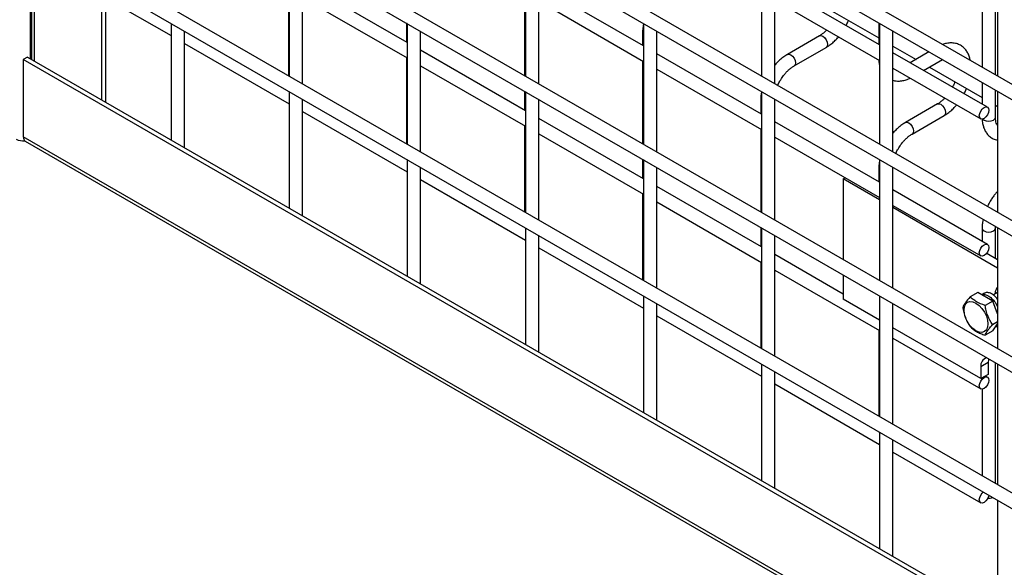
# Model space of a CAD drawing. Header units: inches. Extents: x 0.1 to 10.7, y 0.1 to 8.
# Tile 30 of 42: x 8.737 to 9.228, y 5.083 to 5.356. Entities that reach past the tile are written whole.
import ezdxf

# ---------------------------------------------------------------- set-up
doc = ezdxf.new("R2010")
doc.units = ezdxf.units.IN
doc.header["$MEASUREMENT"] = 0

msp = doc.modelspace()

# ---------------------------------------------------------------- linework, layer by layer
for p, q in [((8.742275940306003, 5.336478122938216), (8.742275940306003, 7.495106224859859)), ((8.742776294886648, 7.494817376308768), (8.742776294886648, 5.336189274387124)), ((8.744182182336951, 5.335377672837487), (8.744182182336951, 7.494005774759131)), ((8.777616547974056, 7.474704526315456), (8.777616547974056, 5.316076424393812)), ((8.779737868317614, 6.193572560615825), (8.779737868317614, 5.314851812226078)), ((9.727791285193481, 5.037524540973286), (8.779737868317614, 5.584824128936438)), ((8.779737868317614, 5.577126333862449), (9.727791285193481, 5.029826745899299)), ((9.727791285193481, 4.96947947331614), (8.779737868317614, 5.516779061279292)), ((8.779737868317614, 5.509081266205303), (9.727791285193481, 4.961781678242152)), ((9.727791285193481, 4.901434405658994), (8.779737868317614, 5.448733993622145)), ((8.779737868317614, 5.441036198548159), (9.727791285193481, 4.893736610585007)), ((8.87134835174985, 5.388150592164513), (8.87134835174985, 5.327803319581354)), ((8.989199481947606, 5.3881616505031), (8.989199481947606, 5.327814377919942)), ((9.107050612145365, 5.388172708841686), (9.107050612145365, 5.327825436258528)), ((9.224901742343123, 5.388183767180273), (9.224901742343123, 5.327836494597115)), ((9.727791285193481, 4.833389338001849), (8.779737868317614, 5.380688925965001)), ((8.878015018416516, 5.323954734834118), (8.878015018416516, 5.384302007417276)), ((8.995866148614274, 5.323965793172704), (8.995866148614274, 5.384313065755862)), ((9.11371727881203, 5.323976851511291), (9.11371727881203, 5.384324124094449)), ((9.223808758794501, 5.328467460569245), (9.223808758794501, 5.384726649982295)), ((8.779737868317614, 5.372991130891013), (9.727791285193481, 4.825691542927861)), ((8.870954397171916, 5.371094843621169), (8.870954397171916, 5.328030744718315)), ((8.930273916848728, 5.344548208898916), (8.878015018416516, 5.374716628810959)), ((9.048125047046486, 5.342858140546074), (8.995866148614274, 5.373026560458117)), ((9.165976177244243, 5.343359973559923), (9.11371727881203, 5.373528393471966)), ((9.217142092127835, 5.374414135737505), (9.217142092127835, 5.332316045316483)), ((8.779737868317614, 5.366876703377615), (8.81242278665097, 5.348008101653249)), ((8.878015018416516, 5.367018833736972), (8.930273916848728, 5.336850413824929)), ((8.988805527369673, 5.369404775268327), (8.988805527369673, 5.328041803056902)), ((9.13190641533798, 5.366338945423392), (9.165582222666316, 5.346898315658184)), ((8.995866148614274, 5.365328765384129), (9.048125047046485, 5.335160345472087)), ((9.11371727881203, 5.365830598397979), (9.165976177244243, 5.335662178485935)), ((8.81242278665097, 5.354122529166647), (8.81242278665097, 5.295983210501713)), ((8.929879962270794, 5.354361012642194), (8.929879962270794, 5.344775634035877)), ((8.930273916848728, 5.354133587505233), (8.930273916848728, 5.293786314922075)), ((9.048125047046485, 5.354144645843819), (9.048125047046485, 5.293797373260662)), ((9.165582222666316, 5.354383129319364), (9.165582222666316, 5.34358739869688)), ((9.165976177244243, 5.354155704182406), (9.165976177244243, 5.293808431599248)), ((8.819089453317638, 5.292134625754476), (8.819089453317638, 5.35027394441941)), ((8.936940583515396, 5.289937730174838), (8.936940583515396, 5.350285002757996)), ((9.047731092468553, 5.349637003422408), (9.047731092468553, 5.343085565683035)), ((9.054791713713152, 5.289948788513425), (9.054791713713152, 5.350296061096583)), ((9.135959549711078, 5.347899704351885), (9.119961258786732, 5.33866408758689)), ((9.172642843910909, 5.289959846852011), (9.172642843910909, 5.350307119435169)), ((8.819089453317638, 5.344159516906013), (8.87134835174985, 5.31399109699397)), ((9.123294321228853, 5.332890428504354), (9.139292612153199, 5.342126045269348)), ((9.172642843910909, 5.342822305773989), (9.184164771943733, 5.336170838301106)), ((8.740788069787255, 5.337337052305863), (8.738666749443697, 5.336112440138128)), ((8.740788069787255, 5.337337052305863), (9.764619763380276, 4.746291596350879)), ((8.929879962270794, 5.33707783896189), (8.929879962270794, 5.294013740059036)), ((8.989199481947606, 5.310531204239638), (8.936940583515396, 5.34069962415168)), ((9.107050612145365, 5.308841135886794), (9.054791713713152, 5.339009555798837)), ((9.219784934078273, 5.312296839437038), (9.17264284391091, 5.339511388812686)), ((9.190647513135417, 5.339913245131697), (9.181297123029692, 5.334515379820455)), ((8.738666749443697, 5.336112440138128), (8.738666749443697, 5.297503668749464)), ((9.762498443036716, 4.745066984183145), (8.738666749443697, 5.336112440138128)), ((8.936940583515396, 5.333001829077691), (8.989199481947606, 5.302833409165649)), ((9.047731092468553, 5.335387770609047), (9.047731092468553, 5.294024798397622)), ((9.17264284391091, 5.331813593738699), (9.216451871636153, 5.306523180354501)), ((9.187964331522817, 5.330666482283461), (9.197314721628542, 5.336064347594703)), ((9.19083198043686, 5.332321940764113), (9.217142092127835, 5.317133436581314)), ((9.054791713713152, 5.331311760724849), (9.107050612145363, 5.301143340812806)), ((9.217142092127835, 5.324618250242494), (9.217142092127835, 5.313822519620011)), ((8.87134835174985, 5.320105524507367), (8.87134835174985, 5.261966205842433)), ((8.988805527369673, 5.320344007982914), (8.988805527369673, 5.310758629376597)), ((8.989199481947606, 5.320116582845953), (8.989199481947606, 5.259769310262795)), ((9.107050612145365, 5.32012764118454), (9.107050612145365, 5.259780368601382)), ((9.223808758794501, 5.30719277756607), (9.223808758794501, 5.320769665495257)), ((9.224901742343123, 5.320138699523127), (9.224901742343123, 5.259791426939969)), ((8.878015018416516, 5.258117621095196), (8.878015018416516, 5.316256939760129)), ((8.995866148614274, 5.255920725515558), (8.995866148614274, 5.316267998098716)), ((9.10665665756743, 5.315619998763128), (9.10665665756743, 5.309068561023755)), ((9.11371727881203, 5.255931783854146), (9.11371727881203, 5.316279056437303)), ((9.194885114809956, 5.313882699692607), (9.178886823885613, 5.304647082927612)), ((9.223808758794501, 5.313284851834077), (9.224901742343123, 5.312653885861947)), ((8.878015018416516, 5.310142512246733), (8.930273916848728, 5.279974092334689)), ((9.182219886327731, 5.298873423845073), (9.198218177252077, 5.308109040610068)), ((8.988805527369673, 5.30306083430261), (8.988805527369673, 5.259996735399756)), ((9.048125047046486, 5.276514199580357), (8.995866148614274, 5.3066826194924)), ((9.165976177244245, 5.274824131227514), (9.11371727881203, 5.304992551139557)), ((9.762498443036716, 4.706458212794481), (8.738666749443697, 5.297503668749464)), ((8.995866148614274, 5.298984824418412), (9.048125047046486, 5.268816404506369)), ((9.10665665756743, 5.301370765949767), (9.10665665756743, 5.260007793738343)), ((9.11371727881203, 5.29729475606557), (9.165976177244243, 5.267126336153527)), ((8.739661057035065, 5.295306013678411), (9.763492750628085, 4.704260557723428)), ((8.930273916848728, 5.286088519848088), (8.930273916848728, 5.227949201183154)), ((9.047731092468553, 5.286327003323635), (9.047731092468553, 5.276741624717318)), ((9.048125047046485, 5.286099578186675), (9.048125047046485, 5.225752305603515)), ((9.165976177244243, 5.286110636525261), (9.165976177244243, 5.225763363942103)), ((8.936940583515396, 5.224100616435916), (8.936940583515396, 5.282239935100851)), ((9.054791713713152, 5.221903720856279), (9.054791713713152, 5.282250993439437)), ((9.165582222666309, 5.281602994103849), (9.165582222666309, 5.275051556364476)), ((9.172642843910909, 5.221914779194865), (9.172642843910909, 5.282262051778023)), ((8.936940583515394, 5.276125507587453), (8.989199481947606, 5.245957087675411)), ((9.107050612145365, 5.242497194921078), (9.054791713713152, 5.27266561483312)), ((9.1478496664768, 5.276460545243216), (9.148828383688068, 5.277025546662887)), ((9.165976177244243, 5.265996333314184), (9.1478496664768, 5.276460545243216)), ((9.1478496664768, 5.276460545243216), (9.1478496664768, 5.236227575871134)), ((9.047731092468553, 5.26904382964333), (9.047731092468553, 5.225979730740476)), ((9.219784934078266, 5.243760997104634), (9.17264284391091, 5.270975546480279)), ((9.054791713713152, 5.264967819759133), (9.107050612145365, 5.23479939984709)), ((9.17264284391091, 5.26327775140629), (9.216451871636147, 5.237987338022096)), ((9.224901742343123, 5.231979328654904), (9.17264284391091, 5.262147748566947)), ((8.989199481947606, 5.252071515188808), (8.989199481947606, 5.193932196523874)), ((8.995866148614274, 5.190083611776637), (8.995866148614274, 5.248222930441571)), ((9.10665665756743, 5.252309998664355), (9.10665665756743, 5.242724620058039)), ((9.107050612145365, 5.252082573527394), (9.107050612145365, 5.191735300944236)), ((9.11371727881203, 5.187886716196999), (9.11371727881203, 5.248233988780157)), ((9.21714209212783, 5.251838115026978), (9.21714209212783, 5.245286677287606)), ((9.223808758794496, 5.236862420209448), (9.223808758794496, 5.251838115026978)), ((9.223818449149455, 5.251844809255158), (9.223861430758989, 5.252694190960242)), ((9.224901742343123, 5.252093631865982), (9.224901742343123, 5.191746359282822)), ((8.995866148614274, 5.242108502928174), (9.048125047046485, 5.211940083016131)), ((9.1478496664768, 5.21894440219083), (9.11371727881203, 5.238648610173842)), ((9.219440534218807, 5.239384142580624), (9.224901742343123, 5.236231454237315)), ((9.10665665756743, 5.235026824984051), (9.10665665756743, 5.191962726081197)), ((9.11371727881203, 5.230950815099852), (9.165976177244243, 5.20078239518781)), ((9.1478496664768, 5.228529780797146), (9.1478496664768, 5.216410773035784)), ((9.214986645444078, 5.219800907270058), (9.211225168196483, 5.217629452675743)), ((9.222428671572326, 5.215504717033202), (9.214986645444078, 5.219800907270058)), ((9.218326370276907, 5.219371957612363), (9.217028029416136, 5.218622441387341)), ((9.224901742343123, 5.219736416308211), (9.222798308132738, 5.218522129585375)), ((9.048125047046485, 5.218054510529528), (9.048125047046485, 5.159915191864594)), ((9.054791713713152, 5.156066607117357), (9.054791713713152, 5.214205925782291)), ((9.165976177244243, 5.205946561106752), (9.1478496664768, 5.216410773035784)), ((9.165976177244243, 5.218065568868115), (9.165976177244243, 5.157718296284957)), ((9.172642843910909, 5.153869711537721), (9.17264284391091, 5.214216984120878)), ((9.222428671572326, 5.215504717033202), (9.218667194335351, 5.21333326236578)), ((9.224901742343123, 5.209130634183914), (9.222428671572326, 5.215504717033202)), ((9.054791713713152, 5.208091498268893), (9.107050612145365, 5.177923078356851)), ((9.22238820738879, 5.20374273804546), (9.224901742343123, 5.205193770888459)), ((9.222428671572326, 5.200619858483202), (9.224901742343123, 5.20413859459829)), ((9.165582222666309, 5.201009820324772), (9.165582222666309, 5.157945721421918)), ((9.216527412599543, 5.176763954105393), (9.17264284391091, 5.202097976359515)), ((9.222428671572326, 5.200619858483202), (9.218667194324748, 5.198448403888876)), ((9.224901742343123, 5.202213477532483), (9.224038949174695, 5.202910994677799)), ((9.17264284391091, 5.196933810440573), (9.216451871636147, 5.171643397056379)), ((9.220210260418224, 5.184741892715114), (9.216527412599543, 5.182615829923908)), ((9.220210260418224, 5.184741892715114), (9.220210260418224, 5.178890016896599)), ((9.223808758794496, 5.124332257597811), (9.223808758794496, 5.184679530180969)), ((9.107050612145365, 5.184037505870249), (9.107050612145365, 5.125898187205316)), ((9.11371727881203, 5.122049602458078), (9.11371727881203, 5.180188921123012)), ((9.216527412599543, 5.182615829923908), (9.216527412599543, 5.176763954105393)), ((9.224901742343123, 5.184048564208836), (9.224901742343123, 5.123701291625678)), ((9.220210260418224, 5.178890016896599), (9.216527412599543, 5.176763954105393)), ((9.219784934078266, 5.177417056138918), (9.218721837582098, 5.178030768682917)), ((9.11371727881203, 5.174074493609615), (9.165976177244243, 5.143906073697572)), ((9.21714209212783, 5.171489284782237), (9.21714209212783, 5.128180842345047)), ((9.165976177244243, 5.150020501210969), (9.165976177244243, 5.091881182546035)), ((9.172642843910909, 5.088032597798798), (9.172642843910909, 5.146171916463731)), ((9.17264284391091, 5.140057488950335), (9.216451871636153, 5.114767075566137)), ((9.224901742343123, 5.11600349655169), (9.224901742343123, 5.057864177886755))]:
    msp.add_line(p, q)
at = {"flags": 128}
for points in [[(9.135959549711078, 5.347899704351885), (9.136724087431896, 5.348048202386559), (9.137626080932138, 5.347734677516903), (9.138528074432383, 5.347006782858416), (9.139292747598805, 5.345975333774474), (9.1398036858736, 5.344797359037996), (9.139983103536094, 5.343652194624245), (9.139803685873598, 5.342714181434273), (9.139292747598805, 5.342126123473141), (9.139292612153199, 5.342126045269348)], [(9.119946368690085, 5.338655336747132), (9.119961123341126, 5.338664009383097), (9.12072579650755, 5.338812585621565), (9.121627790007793, 5.338499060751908), (9.122529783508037, 5.337771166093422), (9.12329445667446, 5.33673971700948), (9.123805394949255, 5.335561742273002), (9.123984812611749, 5.334416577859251)], [(9.123984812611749, 5.334416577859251), (9.123805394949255, 5.333478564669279), (9.12329445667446, 5.332890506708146), (9.123285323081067, 5.332885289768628)], [(9.194885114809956, 5.313882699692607), (9.195649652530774, 5.31403119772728), (9.196551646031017, 5.313717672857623), (9.197453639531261, 5.312989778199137), (9.198218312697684, 5.311958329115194), (9.198729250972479, 5.310780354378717), (9.198908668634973, 5.309635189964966), (9.198729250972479, 5.308697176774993), (9.198218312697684, 5.308109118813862), (9.198218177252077, 5.308109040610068)], [(9.220475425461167, 5.310770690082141), (9.220296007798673, 5.309625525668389), (9.21978506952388, 5.308447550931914), (9.219020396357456, 5.30741610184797), (9.218118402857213, 5.306688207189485), (9.21721640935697, 5.306374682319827), (9.216451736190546, 5.306523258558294), (9.215940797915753, 5.307111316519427), (9.215761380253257, 5.308049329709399), (9.215940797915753, 5.30919449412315), (9.216451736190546, 5.310372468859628), (9.21721640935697, 5.311403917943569), (9.218118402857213, 5.312131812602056), (9.219020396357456, 5.312445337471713), (9.21978506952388, 5.312296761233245), (9.220296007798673, 5.311708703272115), (9.220475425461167, 5.310770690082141)], [(9.2174306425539, 5.306409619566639), (9.218118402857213, 5.3058320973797), (9.219199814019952, 5.305414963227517), (9.220475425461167, 5.305268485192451), (9.221751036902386, 5.305414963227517), (9.222832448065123, 5.3058320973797), (9.223555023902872, 5.30645638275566), (9.223808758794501, 5.30719277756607)], [(9.178871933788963, 5.304638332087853), (9.178886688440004, 5.304647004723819), (9.179651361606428, 5.304795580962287), (9.180553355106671, 5.304482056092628), (9.181455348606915, 5.303754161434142), (9.182220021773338, 5.3027227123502), (9.182730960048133, 5.301544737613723), (9.182910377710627, 5.300399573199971)], [(9.182910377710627, 5.300399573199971), (9.182730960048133, 5.299461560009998), (9.182220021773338, 5.298873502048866), (9.182210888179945, 5.298868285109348)], [(9.217142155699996, 5.251849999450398), (9.21714209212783, 5.251838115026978), (9.217395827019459, 5.251101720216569), (9.218118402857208, 5.250477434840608)], [(9.218118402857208, 5.250477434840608), (9.219199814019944, 5.250060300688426), (9.220475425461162, 5.249913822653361), (9.22175103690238, 5.250060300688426), (9.222832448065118, 5.250477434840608), (9.223555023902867, 5.251101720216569), (9.223808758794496, 5.251838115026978), (9.22380871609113, 5.25184785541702)], [(9.220475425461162, 5.242234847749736), (9.220296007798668, 5.241089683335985), (9.219785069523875, 5.239911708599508), (9.21902039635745, 5.238880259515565), (9.218118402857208, 5.238152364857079), (9.217216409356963, 5.237838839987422), (9.21645173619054, 5.237987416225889), (9.215940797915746, 5.238575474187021), (9.215761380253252, 5.239513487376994), (9.215940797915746, 5.240658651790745), (9.21645173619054, 5.241836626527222), (9.217216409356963, 5.242868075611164), (9.218118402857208, 5.243595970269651), (9.21902039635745, 5.243909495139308), (9.219785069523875, 5.243760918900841), (9.220296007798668, 5.243172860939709), (9.220475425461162, 5.242234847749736)], [(9.214102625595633, 5.214458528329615), (9.215650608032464, 5.213329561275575), (9.217093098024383, 5.211806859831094), (9.218331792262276, 5.209994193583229), (9.219282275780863, 5.208015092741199), (9.219879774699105, 5.206004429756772), (9.220083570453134, 5.204099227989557), (9.219879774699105, 5.202429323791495), (9.219282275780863, 5.201108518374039), (9.218331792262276, 5.200226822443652), (9.217093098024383, 5.199844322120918), (9.215650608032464, 5.199987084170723), (9.214102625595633, 5.200645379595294), (9.212554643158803, 5.201774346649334), (9.211112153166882, 5.203297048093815), (9.20987345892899, 5.205109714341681), (9.208922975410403, 5.20708881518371), (9.20832547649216, 5.209099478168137), (9.208121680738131, 5.211004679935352), (9.20832547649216, 5.212674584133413), (9.208922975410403, 5.213995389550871), (9.20987345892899, 5.214877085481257), (9.211112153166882, 5.215259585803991), (9.212554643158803, 5.215116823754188), (9.214102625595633, 5.214458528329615)], [(9.220451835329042, 5.186617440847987), (9.220333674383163, 5.186117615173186), (9.220210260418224, 5.184741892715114)], [(9.220475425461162, 5.175890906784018), (9.220296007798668, 5.174745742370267), (9.219785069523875, 5.17356776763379), (9.21902039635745, 5.172536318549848), (9.218118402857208, 5.171808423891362), (9.217216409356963, 5.171494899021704), (9.21645173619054, 5.171643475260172), (9.215940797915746, 5.172231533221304), (9.215761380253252, 5.173169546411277), (9.215940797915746, 5.174314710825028), (9.21645173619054, 5.175492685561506), (9.217216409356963, 5.176524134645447), (9.218118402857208, 5.177252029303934), (9.21902039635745, 5.177565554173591), (9.219785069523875, 5.177416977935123), (9.220296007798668, 5.176828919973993), (9.220475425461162, 5.175890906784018)], [(9.220446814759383, 5.118575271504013), (9.220296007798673, 5.117869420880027), (9.21978506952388, 5.116691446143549), (9.219020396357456, 5.115659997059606), (9.218118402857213, 5.11493210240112), (9.21721640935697, 5.114618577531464), (9.216451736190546, 5.11476715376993), (9.215940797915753, 5.115355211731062), (9.215761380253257, 5.116293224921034), (9.215940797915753, 5.117438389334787), (9.216451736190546, 5.118616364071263), (9.21721640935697, 5.119647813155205), (9.21775189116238, 5.120131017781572)]]:
    msp.add_lwpolyline(points, dxfattribs=at)
for centre, radius, start, end in [((9.049061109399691, 5.349674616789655), 0.001330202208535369, 181.1082915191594, 225.2754425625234), ((9.107986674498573, 5.315657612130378), 0.001330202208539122, 181.108291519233, 225.2754425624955), ((8.740950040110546, 5.297212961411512), 0.002301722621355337, 172.7441704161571, 235.9436491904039), ((8.738622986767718, 5.303168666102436), 0.007726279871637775, 242.5181473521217, 275.8653964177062), ((9.166912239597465, 5.281640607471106), 0.00133020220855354, 181.1082915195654, 225.275442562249), ((9.220494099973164, 5.183260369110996), 0.004018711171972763, 104.0962266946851, 189.2292176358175), ((9.220485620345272, 5.12241650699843), 0.005329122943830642, 264.8141673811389, 291.1081241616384)]:
    msp.add_arc(centre, radius, start, end)
for points, knots in [([(9.048125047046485, 5.353522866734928), (9.048060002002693, 5.353193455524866), (9.047848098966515, 5.352120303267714), (9.047722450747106, 5.350816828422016), (9.047751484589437, 5.349884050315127), (9.047758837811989, 5.349647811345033)], [0, 0, 0, 0, 0.2485371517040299, 0.8096816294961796, 1, 1, 1, 1]), ([(9.149231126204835, 5.353026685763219), (9.149557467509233, 5.35362693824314), (9.15001889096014, 5.354475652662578), (9.150380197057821, 5.355355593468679), (9.150485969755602, 5.355613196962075)], [0, 0, 0, 0, 0.7072490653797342, 1, 1, 1, 1]), ([(9.139622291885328, 5.350875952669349), (9.1392860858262, 5.350530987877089), (9.13854575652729, 5.349771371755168), (9.137363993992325, 5.348815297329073), (9.136464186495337, 5.348168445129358), (9.136014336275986, 5.347938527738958), (9.135962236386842, 5.347911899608)], [0, 0, 0, 0, 0.2789557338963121, 0.6142634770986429, 0.9553255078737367, 1, 1, 1, 1]), ([(9.139286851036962, 5.342167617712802), (9.13958999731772, 5.342332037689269), (9.140573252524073, 5.342865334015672), (9.142127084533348, 5.344056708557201), (9.14386509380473, 5.345635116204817), (9.14497691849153, 5.346792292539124), (9.145485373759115, 5.34742427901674), (9.14552217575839, 5.347470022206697)], [0, 0, 0, 0, 0.1354788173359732, 0.4394256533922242, 0.7219268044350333, 0.9798730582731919, 1, 1, 1, 1]), ([(9.21117768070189, 5.335759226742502), (9.211152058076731, 5.335946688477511), (9.211030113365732, 5.33683886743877), (9.21052959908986, 5.338305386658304), (9.209642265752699, 5.34011322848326), (9.2084059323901, 5.341695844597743), (9.20683268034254, 5.343004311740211), (9.204901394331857, 5.343954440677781), (9.20275248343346, 5.344422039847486), (9.200512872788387, 5.344369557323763), (9.198806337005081, 5.344076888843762), (9.197843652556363, 5.343683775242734), (9.197613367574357, 5.343589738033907)], [0, 0, 0, 0, 0.02909760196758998, 0.1384830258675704, 0.2486687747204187, 0.3597723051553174, 0.4732307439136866, 0.5921729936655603, 0.7212147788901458, 0.8401065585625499, 0.9617516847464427, 1, 1, 1, 1]), ([(9.119966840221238, 5.338623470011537), (9.119688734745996, 5.338474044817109), (9.118727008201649, 5.337957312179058), (9.117187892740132, 5.336784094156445), (9.115429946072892, 5.335201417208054), (9.114292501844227, 5.334022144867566), (9.113764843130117, 5.333368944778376), (9.11371727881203, 5.333310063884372)], [0, 0, 0, 0, 0.1239399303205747, 0.4286011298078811, 0.7126731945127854, 0.9740997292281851, 1, 1, 1, 1]), ([(9.116284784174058, 5.325422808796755), (9.116747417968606, 5.326173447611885), (9.117398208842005, 5.327229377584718), (9.118486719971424, 5.328647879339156), (9.119449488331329, 5.329768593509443), (9.12063224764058, 5.330945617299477), (9.12186550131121, 5.331960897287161), (9.12277561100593, 5.332612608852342), (9.123233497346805, 5.332847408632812), (9.12329156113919, 5.332877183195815)], [0, 0, 0, 0, 0.2331289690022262, 0.3279444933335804, 0.4832131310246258, 0.6411945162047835, 0.8069209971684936, 0.9755159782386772, 1, 1, 1, 1]), ([(9.16563197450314, 5.33586088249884), (9.165633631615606, 5.335749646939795), (9.165646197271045, 5.334906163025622), (9.16575827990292, 5.334058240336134), (9.165966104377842, 5.333378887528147), (9.165976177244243, 5.333345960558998)], [0, 0, 0, 0, 0.1262917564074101, 0.9576529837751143, 1, 1, 1, 1]), ([(9.172642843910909, 5.325747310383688), (9.173200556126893, 5.325596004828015), (9.174441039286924, 5.325259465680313), (9.176504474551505, 5.325312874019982), (9.178711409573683, 5.325773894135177), (9.180307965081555, 5.326317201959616), (9.181135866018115, 5.326787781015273), (9.181243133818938, 5.326848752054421)], [0, 0, 0, 0, 0.2032126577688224, 0.4519927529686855, 0.7066171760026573, 0.9619875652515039, 1, 1, 1, 1]), ([(9.11513592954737, 5.323157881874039), (9.115180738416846, 5.323264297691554), (9.11550466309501, 5.324033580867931), (9.11592370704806, 5.324779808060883), (9.116284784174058, 5.325422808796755)], [0, 0, 0, 0, 0.1383311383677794, 0.9999999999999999, 0.9999999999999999, 0.9999999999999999, 0.9999999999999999]), ([(9.20357274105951, 5.324966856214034), (9.20352973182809, 5.324844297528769), (9.203321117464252, 5.324249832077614), (9.20293892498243, 5.323359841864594), (9.202541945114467, 5.322618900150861), (9.202391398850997, 5.322337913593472)], [0, 0, 0, 0, 0.1388368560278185, 0.6734219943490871, 1, 1, 1, 1]), ([(9.107050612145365, 5.319505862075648), (9.106985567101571, 5.319176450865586), (9.106773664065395, 5.318103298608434), (9.106648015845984, 5.316799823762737), (9.106677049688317, 5.315867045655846), (9.106684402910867, 5.315630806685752)], [0, 0, 0, 0, 0.2485371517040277, 0.8096816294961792, 1, 1, 1, 1]), ([(9.198547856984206, 5.316858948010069), (9.198211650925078, 5.31651398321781), (9.197471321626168, 5.315754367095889), (9.196289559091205, 5.314798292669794), (9.195389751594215, 5.314151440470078), (9.194939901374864, 5.31392152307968), (9.19488780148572, 5.313894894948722)], [0, 0, 0, 0, 0.2789557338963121, 0.6142634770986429, 0.9553255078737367, 1, 1, 1, 1]), ([(9.208156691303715, 5.319009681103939), (9.208483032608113, 5.319609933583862), (9.20894445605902, 5.320458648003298), (9.2093057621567, 5.321338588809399), (9.20941153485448, 5.321596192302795)], [0, 0, 0, 0, 0.7072490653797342, 1, 1, 1, 1]), ([(9.19821241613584, 5.308150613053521), (9.198515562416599, 5.30831503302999), (9.19949881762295, 5.308848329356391), (9.201052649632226, 5.310039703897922), (9.202790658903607, 5.311618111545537), (9.203902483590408, 5.312775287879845), (9.204410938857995, 5.313407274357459), (9.204447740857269, 5.313453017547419)], [0, 0, 0, 0, 0.1354788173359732, 0.4394256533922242, 0.7219268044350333, 0.9798730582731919, 1, 1, 1, 1]), ([(9.224901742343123, 5.303147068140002), (9.224815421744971, 5.303245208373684), (9.22457243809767, 5.30352146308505), (9.224206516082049, 5.30430864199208), (9.223915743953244, 5.30552452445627), (9.223780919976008, 5.306523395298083), (9.223815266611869, 5.30714207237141), (9.223818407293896, 5.307198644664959)], [0, 0, 0, 0, 0.1528535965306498, 0.4302672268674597, 0.7028561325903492, 0.9728289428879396, 1, 1, 1, 1]), ([(9.178892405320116, 5.304606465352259), (9.178614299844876, 5.304457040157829), (9.177652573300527, 5.303940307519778), (9.17611345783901, 5.302767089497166), (9.174355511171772, 5.301184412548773), (9.173218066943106, 5.300005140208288), (9.172690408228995, 5.299351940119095), (9.17264284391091, 5.299293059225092)], [0, 0, 0, 0, 0.1239399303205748, 0.4286011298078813, 0.7126731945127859, 0.9740997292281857, 1, 1, 1, 1]), ([(9.21718609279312, 5.306385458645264), (9.217187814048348, 5.306176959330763), (9.217195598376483, 5.305234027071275), (9.217473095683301, 5.303653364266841), (9.2180494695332, 5.301678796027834), (9.21895410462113, 5.299874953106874), (9.220178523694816, 5.298277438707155), (9.221752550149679, 5.29697819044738), (9.223358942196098, 5.296108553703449), (9.224479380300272, 5.295903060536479), (9.224901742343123, 5.295825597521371)], [0, 0, 0, 0, 0.0396739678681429, 0.1794243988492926, 0.3208395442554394, 0.4632956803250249, 0.6069213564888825, 0.7535254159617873, 0.9070885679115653, 1, 1, 1, 1]), ([(9.175210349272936, 5.291405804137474), (9.175672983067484, 5.292156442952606), (9.176323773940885, 5.293212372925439), (9.177412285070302, 5.294630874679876), (9.178375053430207, 5.295751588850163), (9.179557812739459, 5.296928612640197), (9.180791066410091, 5.297943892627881), (9.181701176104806, 5.298595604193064), (9.182159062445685, 5.298830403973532), (9.182217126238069, 5.298860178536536)], [0, 0, 0, 0, 0.2331289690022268, 0.3279444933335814, 0.4832131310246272, 0.6411945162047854, 0.806920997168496, 0.97551597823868, 0.9999999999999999, 0.9999999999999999, 0.9999999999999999, 0.9999999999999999]), ([(9.17406149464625, 5.289140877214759), (9.174106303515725, 5.289247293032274), (9.174430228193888, 5.290016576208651), (9.174849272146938, 5.290762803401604), (9.175210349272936, 5.291405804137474)], [0, 0, 0, 0, 0.1383311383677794, 0.9999999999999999, 0.9999999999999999, 0.9999999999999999, 0.9999999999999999]), ([(9.165976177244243, 5.285488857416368), (9.16591113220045, 5.285159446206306), (9.165699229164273, 5.284086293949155), (9.165573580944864, 5.282782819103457), (9.165602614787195, 5.281850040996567), (9.165609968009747, 5.281613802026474)], [0, 0, 0, 0, 0.2485371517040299, 0.8096816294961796, 1, 1, 1, 1]), ([(9.224901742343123, 5.270299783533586), (9.224714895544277, 5.270103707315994), (9.2241365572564, 5.269496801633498), (9.223192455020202, 5.268302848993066), (9.222063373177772, 5.266730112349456), (9.220882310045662, 5.264856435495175), (9.22021028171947, 5.263474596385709), (9.21984011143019, 5.262713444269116)], [0, 0, 0, 0, 0.09153352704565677, 0.2833195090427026, 0.5003331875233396, 0.7247708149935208, 1, 1, 1, 1]), ([(9.217641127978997, 5.256285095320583), (9.217537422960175, 5.255768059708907), (9.217284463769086, 5.254506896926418), (9.217132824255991, 5.253017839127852), (9.2171623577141, 5.252085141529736), (9.217169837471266, 5.251848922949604)], [0, 0, 0, 0, 0.3416064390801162, 0.8332527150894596, 1, 1, 1, 1]), ([(9.2172280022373, 5.218506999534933), (9.217513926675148, 5.218598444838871), (9.218293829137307, 5.218847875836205), (9.219494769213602, 5.218444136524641), (9.220941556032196, 5.217666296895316), (9.222392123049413, 5.21647916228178), (9.223956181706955, 5.214569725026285), (9.224621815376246, 5.213139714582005), (9.224901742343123, 5.212538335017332)], [0, 0, 0, 0, 0.1254153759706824, 0.3420895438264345, 0.4094052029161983, 0.6260744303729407, 0.8427485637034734, 0.9999999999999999, 0.9999999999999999, 0.9999999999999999, 0.9999999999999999]), ([(9.224901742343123, 5.216469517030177), (9.224447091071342, 5.217012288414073), (9.223620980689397, 5.217998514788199), (9.2220547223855, 5.219116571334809), (9.220408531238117, 5.219765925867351), (9.219034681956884, 5.219828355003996), (9.218509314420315, 5.219392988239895), (9.218380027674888, 5.219285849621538)], [0, 0, 0, 0, 0.2122105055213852, 0.385590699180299, 0.6496884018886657, 0.9137924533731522, 1, 1, 1, 1]), ([(9.224901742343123, 5.222457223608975), (9.224860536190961, 5.222418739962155), (9.22442345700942, 5.222010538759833), (9.22396242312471, 5.220918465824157), (9.223584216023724, 5.219769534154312), (9.2235879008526, 5.219095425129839), (9.223588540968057, 5.218978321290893)], [0, 0, 0, 0, 0.0443988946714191, 0.4709450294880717, 0.9080944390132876, 1, 1, 1, 1]), ([(9.211225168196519, 5.217629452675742), (9.210266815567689, 5.216562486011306), (9.209426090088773, 5.215555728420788), (9.208634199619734, 5.214429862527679), (9.208488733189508, 5.214211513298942), (9.208226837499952, 5.213794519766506), (9.208109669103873, 5.213594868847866), (9.207794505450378, 5.21301924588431), (9.207632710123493, 5.212666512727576), (9.207504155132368, 5.212335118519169)], [0, 0, 0, 0, 0.4999999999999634, 0.4999999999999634, 0.624999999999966, 0.624999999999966, 0.7499999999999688, 0.7499999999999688, 1, 1, 1, 1]), ([(9.218667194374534, 5.213333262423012), (9.217101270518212, 5.213832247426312), (9.215643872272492, 5.214414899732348), (9.214061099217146, 5.215327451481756), (9.213756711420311, 5.215518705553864), (9.213180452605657, 5.215911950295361), (9.21290715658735, 5.216114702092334), (9.212126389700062, 5.21673912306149), (9.211657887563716, 5.217176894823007), (9.211225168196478, 5.217629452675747)], [0, 0, 0, 0, 0.5000000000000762, 0.5000000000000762, 0.6250000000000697, 0.6250000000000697, 0.7500000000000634, 0.7500000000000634, 1, 1, 1, 1]), ([(9.207504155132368, 5.21233511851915), (9.20776094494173, 5.21056666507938), (9.208153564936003, 5.20884791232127), (9.20894343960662, 5.20680891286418), (9.209115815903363, 5.206407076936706), (9.209482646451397, 5.205627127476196), (9.209677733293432, 5.205247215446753), (9.210293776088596, 5.20413401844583), (9.210745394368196, 5.203427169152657), (9.211225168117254, 5.202744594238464)], [0, 0, 0, 0, 0.5000000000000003, 0.5000000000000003, 0.6249999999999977, 0.6249999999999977, 0.7499999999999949, 0.7499999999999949, 1, 1, 1, 1]), ([(9.222388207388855, 5.20374273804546), (9.221429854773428, 5.205106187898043), (9.220589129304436, 5.206566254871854), (9.219797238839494, 5.208604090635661), (9.219651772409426, 5.209021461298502), (9.219389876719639, 5.209861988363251), (9.219272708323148, 5.210286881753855), (9.21895754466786, 5.211573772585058), (9.218795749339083, 5.212447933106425), (9.218667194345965, 5.21333326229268)], [0, 0, 0, 0, 0.4999999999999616, 0.4999999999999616, 0.6249999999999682, 0.6249999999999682, 0.749999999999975, 0.749999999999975, 1, 1, 1, 1]), ([(9.21866719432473, 5.198448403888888), (9.218923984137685, 5.199110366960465), (9.219316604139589, 5.199858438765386), (9.220106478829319, 5.200983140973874), (9.220278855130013, 5.201217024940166), (9.220645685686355, 5.201694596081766), (9.220840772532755, 5.201939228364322), (9.221456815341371, 5.202688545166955), (9.221908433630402, 5.203208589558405), (9.222388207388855, 5.203742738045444)], [0, 0, 0, 0, 0.4999999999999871, 0.4999999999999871, 0.6249999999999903, 0.6249999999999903, 0.7499999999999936, 0.7499999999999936, 1, 1, 1, 1]), ([(9.211225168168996, 5.202744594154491), (9.212089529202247, 5.201840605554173), (9.213098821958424, 5.200999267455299), (9.214679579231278, 5.200085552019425), (9.215010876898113, 5.199909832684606), (9.215692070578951, 5.199577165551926), (9.216043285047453, 5.199419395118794), (9.217124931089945, 5.198968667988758), (9.217883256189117, 5.19869820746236), (9.218667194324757, 5.198448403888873)], [0, 0, 0, 0, 0.5000000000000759, 0.5000000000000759, 0.6250000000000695, 0.6250000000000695, 0.7500000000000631, 0.7500000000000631, 1, 1, 1, 1])]:
    msp.add_open_spline(points, degree=3, knots=knots)

doc.saveas('drawing.dxf')
